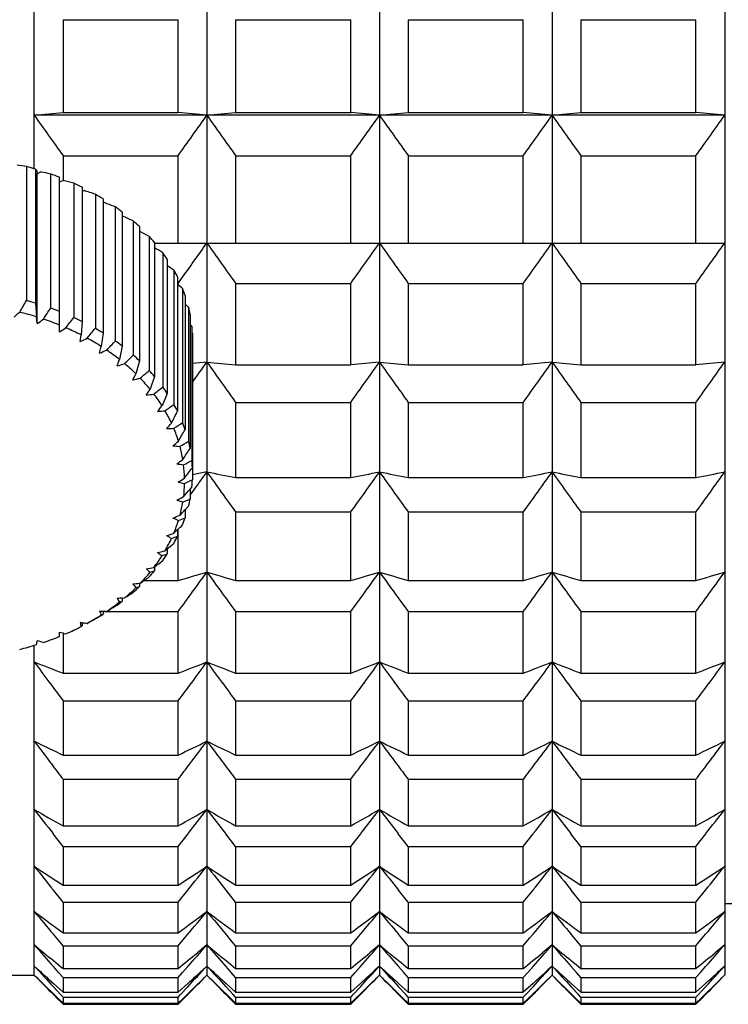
# Model space of a CAD drawing. Header units: millimetres. Extents: x -318 to -72, y -1102 to -995.
# Tile 15 of 24: x -156 to -146, y -1086 to -1073. Entities that reach past the tile are written whole.
import ezdxf

# ---------------------------------------------------------------- set-up
doc = ezdxf.new("R2010")
doc.units = ezdxf.units.MM
doc.header["$LTSCALE"] = 16.335
doc.layers.get('0').update_dxf_attribs({"linetype": 'CONTINUOUS'})

msp = doc.modelspace()

# ---------------------------------------------------------------- linework, layer by layer
at = {"linetype": 'Continuous'}
for p, q in [((-155.471, -1074.761), (-155.471, -1016.383)), ((-153.071, -1016.383), (-153.071, -1085.977)), ((-150.671, -1016.383), (-150.671, -1085.977)), ((-148.271, -1016.383), (-148.271, -1085.977)), ((-145.871, -1016.383), (-145.871, -1085.977)), ((-155.071, -1072.683), (-153.471, -1072.683)), ((-155.071, -1072.683), (-155.071, -1073.974)), ((-153.471, -1073.974), (-153.471, -1072.683)), ((-152.671, -1072.683), (-151.071, -1072.683)), ((-152.671, -1072.683), (-152.671, -1073.974)), ((-151.071, -1073.974), (-151.071, -1072.683)), ((-150.271, -1072.683), (-148.671, -1072.683)), ((-150.271, -1072.683), (-150.271, -1073.974)), ((-148.671, -1073.974), (-148.671, -1072.683)), ((-147.871, -1072.683), (-146.271, -1072.683)), ((-147.871, -1072.683), (-147.871, -1073.974)), ((-146.271, -1073.974), (-146.271, -1072.683)), ((-155.471, -1074.013), (-155.071, -1073.974)), ((-155.071, -1073.974), (-153.471, -1073.974)), ((-153.071, -1074.013), (-153.471, -1073.974)), ((-153.071, -1074.013), (-152.671, -1073.974)), ((-152.671, -1073.974), (-151.071, -1073.974)), ((-150.671, -1074.013), (-151.071, -1073.974)), ((-150.671, -1074.013), (-150.271, -1073.974)), ((-150.271, -1073.974), (-148.671, -1073.974)), ((-148.271, -1074.013), (-148.671, -1073.974)), ((-148.271, -1074.013), (-147.871, -1073.974)), ((-147.871, -1073.974), (-146.271, -1073.974)), ((-145.871, -1074.013), (-146.271, -1073.974)), ((-145.871, -1074.013), (-155.471, -1074.013)), ((-155.071, -1074.575), (-153.471, -1074.575)), ((-155.071, -1074.575), (-155.071, -1074.919)), ((-153.471, -1075.79), (-153.471, -1074.575)), ((-152.671, -1074.575), (-151.071, -1074.575)), ((-152.671, -1074.575), (-152.671, -1075.79)), ((-151.071, -1075.79), (-151.071, -1074.575)), ((-150.271, -1074.575), (-148.671, -1074.575)), ((-150.271, -1074.575), (-150.271, -1075.79)), ((-148.671, -1075.79), (-148.671, -1074.575)), ((-147.871, -1074.575), (-146.271, -1074.575)), ((-147.871, -1074.575), (-147.871, -1075.79)), ((-146.271, -1075.79), (-146.271, -1074.575)), ((-155.581, -1074.725), (-155.581, -1076.592)), ((-155.453, -1074.761), (-155.453, -1076.628)), ((-155.435, -1074.784), (-155.429, -1074.826)), ((-155.429, -1074.826), (-155.382, -1074.801)), ((-155.429, -1076.91), (-155.429, -1074.826)), ((-155.244, -1074.829), (-155.244, -1076.696)), ((-155.121, -1077.025), (-155.121, -1074.875)), ((-155.121, -1074.94), (-155.071, -1074.919)), ((-154.923, -1074.959), (-154.923, -1076.825)), ((-154.807, -1075.014), (-154.807, -1076.88)), ((-154.807, -1075.07), (-154.779, -1075.061)), ((-154.622, -1075.112), (-154.622, -1076.979)), ((-154.515, -1075.175), (-154.515, -1077.042)), ((-154.515, -1075.225), (-154.508, -1075.224)), ((-154.345, -1075.287), (-154.345, -1077.154)), ((-154.248, -1075.359), (-154.248, -1077.225)), ((-154.095, -1075.483), (-154.095, -1077.35)), ((-154.008, -1075.561), (-154.008, -1077.428)), ((-153.874, -1075.697), (-153.874, -1077.563)), ((-153.799, -1075.781), (-153.799, -1077.648)), ((-153.799, -1075.79), (-145.871, -1075.79)), ((-153.684, -1075.926), (-153.684, -1077.793)), ((-153.622, -1076.016), (-153.622, -1077.882)), ((-153.529, -1076.168), (-153.529, -1078.035)), ((-153.479, -1076.262), (-153.479, -1078.129)), ((-153.471, -1076.352), (-153.431, -1076.297)), ((-153.471, -1076.374), (-153.471, -1076.352)), ((-153.409, -1076.422), (-153.409, -1078.288)), ((-152.671, -1076.352), (-151.071, -1076.352)), ((-152.671, -1076.352), (-152.671, -1077.486)), ((-151.071, -1077.486), (-151.071, -1076.352)), ((-150.271, -1076.352), (-148.671, -1076.352)), ((-150.271, -1076.352), (-150.271, -1077.486)), ((-148.671, -1077.486), (-148.671, -1076.352)), ((-147.871, -1076.352), (-146.271, -1076.352)), ((-147.871, -1076.352), (-147.871, -1077.486)), ((-146.271, -1077.486), (-146.271, -1076.352)), ((-153.373, -1076.519), (-153.373, -1078.385)), ((-155.453, -1076.628), (-155.44, -1076.817)), ((-153.325, -1076.683), (-153.373, -1076.641)), ((-153.325, -1076.683), (-153.325, -1078.549)), ((-155.429, -1076.91), (-155.44, -1076.817)), ((-154.807, -1076.88), (-154.82, -1077.069)), ((-153.304, -1076.782), (-153.304, -1078.649)), ((-153.28, -1076.948), (-153.304, -1076.925)), ((-153.28, -1076.948), (-153.28, -1078.815)), ((-154.831, -1077.162), (-154.82, -1077.069)), ((-154.515, -1077.042), (-154.541, -1077.23)), ((-153.273, -1077.049), (-153.273, -1079.083)), ((-154.563, -1077.321), (-154.541, -1077.23)), ((-154.248, -1077.225), (-154.286, -1077.41)), ((-154.008, -1077.428), (-154.059, -1077.609)), ((-153.071, -1077.446), (-153.273, -1077.466)), ((-153.071, -1077.446), (-152.671, -1077.486)), ((-152.671, -1077.486), (-151.071, -1077.486)), ((-150.671, -1077.446), (-151.071, -1077.486)), ((-150.671, -1077.446), (-150.271, -1077.486)), ((-150.271, -1077.486), (-148.671, -1077.486)), ((-148.271, -1077.446), (-148.671, -1077.486)), ((-148.271, -1077.446), (-147.871, -1077.486)), ((-147.871, -1077.486), (-146.271, -1077.486)), ((-145.871, -1077.446), (-146.271, -1077.486)), ((-153.799, -1077.648), (-153.861, -1077.825)), ((-153.622, -1077.882), (-153.695, -1078.054)), ((-152.671, -1078.008), (-151.071, -1078.008)), ((-152.671, -1078.008), (-152.671, -1079.053)), ((-151.071, -1079.053), (-151.071, -1078.008)), ((-150.271, -1078.008), (-148.671, -1078.008)), ((-150.271, -1078.008), (-150.271, -1079.053)), ((-148.671, -1079.053), (-148.671, -1078.008)), ((-147.871, -1078.008), (-146.271, -1078.008)), ((-147.871, -1078.008), (-147.871, -1079.053)), ((-146.271, -1079.053), (-146.271, -1078.008)), ((-153.071, -1078.975), (-153.273, -1079.015)), ((-152.671, -1079.053), (-151.071, -1079.053)), ((-150.271, -1079.053), (-148.671, -1079.053)), ((-147.871, -1079.053), (-146.271, -1079.053)), ((-153.28, -1079.183), (-153.304, -1079.212)), ((-153.304, -1079.212), (-153.304, -1079.35)), ((-153.304, -1079.3), (-153.24, -1079.212)), ((-153.325, -1079.449), (-153.373, -1079.5)), ((-153.373, -1079.5), (-153.373, -1079.613)), ((-152.671, -1079.532), (-151.071, -1079.532)), ((-152.671, -1079.532), (-152.671, -1080.485)), ((-151.071, -1080.485), (-151.071, -1079.532)), ((-150.271, -1079.532), (-148.671, -1079.532)), ((-150.271, -1079.532), (-150.271, -1080.485)), ((-148.671, -1080.485), (-148.671, -1079.532)), ((-147.871, -1079.532), (-146.271, -1079.532)), ((-147.871, -1079.532), (-147.871, -1080.485)), ((-146.271, -1080.485), (-146.271, -1079.532)), ((-153.479, -1079.778), (-153.53, -1079.828)), ((-153.479, -1079.778), (-153.479, -1079.869)), ((-153.471, -1080.485), (-153.471, -1079.77)), ((-153.622, -1080.045), (-153.653, -1080.071)), ((-153.622, -1080.045), (-153.622, -1080.116)), ((-153.799, -1080.296), (-153.809, -1080.304)), ((-153.799, -1080.296), (-153.799, -1080.351)), ((-154.008, -1080.524), (-154.008, -1080.571)), ((-154.008, -1080.525), (-153.997, -1080.524)), ((-153.943, -1080.485), (-153.471, -1080.485)), ((-152.671, -1080.485), (-151.071, -1080.485)), ((-150.271, -1080.485), (-148.671, -1080.485)), ((-147.871, -1080.485), (-146.271, -1080.485)), ((-154.248, -1080.729), (-154.217, -1080.728)), ((-154.248, -1080.729), (-154.248, -1080.773)), ((-154.515, -1080.912), (-154.515, -1080.956)), ((-154.515, -1080.919), (-153.471, -1080.919)), ((-153.471, -1081.774), (-153.471, -1080.919)), ((-152.671, -1080.919), (-151.071, -1080.919)), ((-152.671, -1080.919), (-152.671, -1081.774)), ((-151.071, -1081.774), (-151.071, -1080.919)), ((-150.271, -1080.919), (-148.671, -1080.919)), ((-150.271, -1080.919), (-150.271, -1081.774)), ((-148.671, -1081.774), (-148.671, -1080.919)), ((-147.871, -1080.919), (-146.271, -1080.919)), ((-147.871, -1080.919), (-147.871, -1081.774)), ((-146.271, -1081.774), (-146.271, -1080.919)), ((-154.831, -1081.067), (-154.807, -1081.071)), ((-154.807, -1081.071), (-154.807, -1081.118)), ((-155.121, -1081.264), (-155.121, -1081.205)), ((-155.071, -1081.217), (-155.071, -1081.774)), ((-155.471, -1085.977), (-155.471, -1081.388)), ((-155.071, -1081.774), (-153.471, -1081.774)), ((-152.671, -1081.774), (-151.071, -1081.774)), ((-150.271, -1081.774), (-148.671, -1081.774)), ((-147.871, -1081.774), (-146.271, -1081.774)), ((-155.071, -1082.16), (-153.471, -1082.16)), ((-155.071, -1082.16), (-155.071, -1082.914)), ((-153.471, -1082.914), (-153.471, -1082.16)), ((-152.671, -1082.16), (-151.071, -1082.16)), ((-152.671, -1082.16), (-152.671, -1082.914)), ((-151.071, -1082.914), (-151.071, -1082.16)), ((-150.271, -1082.16), (-148.671, -1082.16)), ((-150.271, -1082.16), (-150.271, -1082.914)), ((-148.671, -1082.914), (-148.671, -1082.16)), ((-147.871, -1082.16), (-146.271, -1082.16)), ((-147.871, -1082.16), (-147.871, -1082.914)), ((-146.271, -1082.914), (-146.271, -1082.16)), ((-155.071, -1082.914), (-153.471, -1082.914)), ((-152.671, -1082.914), (-151.071, -1082.914)), ((-150.271, -1082.914), (-148.671, -1082.914)), ((-147.871, -1082.914), (-146.271, -1082.914)), ((-155.071, -1083.251), (-153.471, -1083.251)), ((-155.071, -1083.251), (-155.071, -1083.9)), ((-153.471, -1083.9), (-153.471, -1083.251)), ((-152.671, -1083.251), (-151.071, -1083.251)), ((-152.671, -1083.251), (-152.671, -1083.9)), ((-151.071, -1083.9), (-151.071, -1083.251)), ((-150.271, -1083.251), (-148.671, -1083.251)), ((-150.271, -1083.251), (-150.271, -1083.9)), ((-148.671, -1083.9), (-148.671, -1083.251)), ((-147.871, -1083.251), (-146.271, -1083.251)), ((-147.871, -1083.251), (-147.871, -1083.9)), ((-146.271, -1083.9), (-146.271, -1083.251)), ((-155.071, -1084.185), (-155.209, -1084.008)), ((-155.071, -1083.9), (-153.471, -1083.9)), ((-153.471, -1084.185), (-153.332, -1084.008)), ((-152.671, -1084.185), (-152.809, -1084.008)), ((-152.671, -1083.9), (-151.071, -1083.9)), ((-151.071, -1084.185), (-150.932, -1084.008)), ((-150.271, -1084.185), (-150.409, -1084.008)), ((-150.271, -1083.9), (-148.671, -1083.9)), ((-148.671, -1084.185), (-148.532, -1084.008)), ((-147.871, -1084.185), (-148.009, -1084.008)), ((-147.871, -1083.9), (-146.271, -1083.9)), ((-146.271, -1084.185), (-146.132, -1084.008)), ((-155.071, -1084.185), (-153.471, -1084.185)), ((-155.071, -1084.185), (-155.071, -1084.726)), ((-153.471, -1084.726), (-153.471, -1084.185)), ((-152.671, -1084.185), (-151.071, -1084.185)), ((-152.671, -1084.185), (-152.671, -1084.726)), ((-151.071, -1084.726), (-151.071, -1084.185)), ((-150.271, -1084.185), (-148.671, -1084.185)), ((-150.271, -1084.185), (-150.271, -1084.726)), ((-148.671, -1084.726), (-148.671, -1084.185)), ((-147.871, -1084.185), (-146.271, -1084.185)), ((-147.871, -1084.185), (-147.871, -1084.726)), ((-146.271, -1084.726), (-146.271, -1084.185)), ((-155.071, -1084.959), (-155.205, -1084.792)), ((-155.071, -1084.726), (-153.471, -1084.726)), ((-153.471, -1084.959), (-153.336, -1084.792)), ((-152.671, -1084.959), (-152.805, -1084.792)), ((-152.671, -1084.726), (-151.071, -1084.726)), ((-151.071, -1084.959), (-150.936, -1084.792)), ((-150.271, -1084.959), (-150.405, -1084.792)), ((-150.271, -1084.726), (-148.671, -1084.726)), ((-148.671, -1084.959), (-148.536, -1084.792)), ((-147.871, -1084.959), (-148.005, -1084.792)), ((-147.871, -1084.726), (-146.271, -1084.726)), ((-146.271, -1084.959), (-146.136, -1084.792)), ((-155.071, -1084.959), (-153.471, -1084.959)), ((-155.071, -1084.959), (-155.071, -1085.389)), ((-153.471, -1085.389), (-153.471, -1084.959)), ((-152.671, -1084.959), (-151.071, -1084.959)), ((-152.671, -1084.959), (-152.671, -1085.389)), ((-151.071, -1085.389), (-151.071, -1084.959)), ((-150.271, -1084.959), (-148.671, -1084.959)), ((-150.271, -1084.959), (-150.271, -1085.389)), ((-148.671, -1085.389), (-148.671, -1084.959)), ((-147.871, -1084.959), (-146.271, -1084.959)), ((-147.871, -1084.959), (-147.871, -1085.389)), ((-146.271, -1085.389), (-146.271, -1084.959)), ((-145.771, -1084.983), (-145.871, -1084.983)), ((-155.159, -1085.463), (-155.205, -1085.408)), ((-155.071, -1085.568), (-155.159, -1085.463)), ((-155.071, -1085.389), (-153.471, -1085.389)), ((-153.471, -1085.568), (-153.383, -1085.463)), ((-153.383, -1085.463), (-153.336, -1085.408)), ((-152.759, -1085.463), (-152.805, -1085.408)), ((-152.671, -1085.568), (-152.759, -1085.463)), ((-152.671, -1085.389), (-151.071, -1085.389)), ((-151.071, -1085.568), (-150.983, -1085.463)), ((-150.983, -1085.463), (-150.936, -1085.408)), ((-150.359, -1085.463), (-150.405, -1085.408)), ((-150.271, -1085.568), (-150.359, -1085.463)), ((-150.271, -1085.389), (-148.671, -1085.389)), ((-148.671, -1085.568), (-148.583, -1085.463)), ((-148.583, -1085.463), (-148.536, -1085.408)), ((-147.959, -1085.463), (-148.005, -1085.408)), ((-147.871, -1085.568), (-147.959, -1085.463)), ((-147.871, -1085.389), (-146.271, -1085.389)), ((-146.271, -1085.568), (-146.183, -1085.463)), ((-146.183, -1085.463), (-146.136, -1085.408)), ((-155.471, -1085.554), (-155.339, -1085.664)), ((-155.071, -1085.568), (-153.471, -1085.568)), ((-155.071, -1085.568), (-155.071, -1085.885)), ((-153.471, -1085.885), (-153.471, -1085.568)), ((-153.071, -1085.554), (-153.203, -1085.664)), ((-153.071, -1085.554), (-152.939, -1085.664)), ((-152.671, -1085.568), (-151.071, -1085.568)), ((-152.671, -1085.568), (-152.671, -1085.885)), ((-151.071, -1085.885), (-151.071, -1085.568)), ((-150.671, -1085.554), (-150.803, -1085.664)), ((-150.671, -1085.554), (-150.539, -1085.664)), ((-150.271, -1085.568), (-148.671, -1085.568)), ((-150.271, -1085.568), (-150.271, -1085.885)), ((-148.671, -1085.885), (-148.671, -1085.568)), ((-148.271, -1085.554), (-148.403, -1085.664)), ((-148.271, -1085.554), (-148.139, -1085.664)), ((-147.871, -1085.568), (-146.271, -1085.568)), ((-147.871, -1085.568), (-147.871, -1085.885)), ((-146.271, -1085.885), (-146.271, -1085.568)), ((-145.871, -1085.554), (-146.003, -1085.664)), ((-155.471, -1085.85), (-155.408, -1085.908)), ((-155.133, -1085.939), (-155.205, -1085.857)), ((-155.071, -1085.885), (-153.471, -1085.885)), ((-153.409, -1085.939), (-153.336, -1085.857)), ((-153.071, -1085.85), (-153.134, -1085.908)), ((-153.071, -1085.85), (-153.008, -1085.908)), ((-152.733, -1085.939), (-152.805, -1085.857)), ((-152.671, -1085.885), (-151.071, -1085.885)), ((-151.009, -1085.939), (-150.936, -1085.857)), ((-150.671, -1085.85), (-150.734, -1085.908)), ((-150.671, -1085.85), (-150.608, -1085.908)), ((-150.333, -1085.939), (-150.405, -1085.857)), ((-150.271, -1085.885), (-148.671, -1085.885)), ((-148.609, -1085.939), (-148.536, -1085.857)), ((-148.271, -1085.85), (-148.334, -1085.908)), ((-148.271, -1085.85), (-148.208, -1085.908)), ((-147.933, -1085.939), (-148.005, -1085.857)), ((-147.871, -1085.885), (-146.271, -1085.885)), ((-146.209, -1085.939), (-146.136, -1085.857)), ((-145.871, -1085.85), (-145.934, -1085.908)), ((-155.234, -1086.065), (-155.205, -1086.091)), ((-155.071, -1086.009), (-155.133, -1085.939)), ((-155.071, -1086.009), (-153.471, -1086.009)), ((-155.071, -1086.009), (-155.071, -1086.212)), ((-153.471, -1086.009), (-153.409, -1085.939)), ((-153.471, -1086.212), (-153.471, -1086.009)), ((-153.308, -1086.065), (-153.336, -1086.091)), ((-152.834, -1086.065), (-152.805, -1086.091)), ((-152.671, -1086.009), (-152.733, -1085.939)), ((-152.671, -1086.009), (-151.071, -1086.009)), ((-152.671, -1086.009), (-152.671, -1086.212)), ((-151.071, -1086.009), (-151.009, -1085.939)), ((-151.071, -1086.212), (-151.071, -1086.009)), ((-150.908, -1086.065), (-150.936, -1086.091)), ((-150.434, -1086.065), (-150.405, -1086.091)), ((-150.271, -1086.009), (-150.333, -1085.939)), ((-150.271, -1086.009), (-148.671, -1086.009)), ((-150.271, -1086.009), (-150.271, -1086.212)), ((-148.671, -1086.009), (-148.609, -1085.939)), ((-148.671, -1086.212), (-148.671, -1086.009)), ((-148.508, -1086.065), (-148.536, -1086.091)), ((-148.034, -1086.065), (-148.005, -1086.091)), ((-147.871, -1086.009), (-147.933, -1085.939)), ((-147.871, -1086.009), (-146.271, -1086.009)), ((-147.871, -1086.009), (-147.871, -1086.212)), ((-146.271, -1086.009), (-146.209, -1085.939)), ((-146.271, -1086.212), (-146.271, -1086.009)), ((-146.108, -1086.065), (-146.136, -1086.091)), ((-155.205, -1086.091), (-155.071, -1086.212)), ((-155.106, -1086.244), (-155.205, -1086.137)), ((-153.336, -1086.091), (-153.471, -1086.212)), ((-153.436, -1086.244), (-153.336, -1086.137)), ((-152.805, -1086.091), (-152.671, -1086.212)), ((-152.706, -1086.244), (-152.805, -1086.137)), ((-150.936, -1086.091), (-151.071, -1086.212)), ((-151.036, -1086.244), (-150.936, -1086.137)), ((-150.405, -1086.091), (-150.271, -1086.212)), ((-150.306, -1086.244), (-150.405, -1086.137)), ((-148.536, -1086.091), (-148.671, -1086.212)), ((-148.636, -1086.244), (-148.536, -1086.137)), ((-148.005, -1086.091), (-147.871, -1086.212)), ((-147.906, -1086.244), (-148.005, -1086.137)), ((-146.136, -1086.091), (-146.271, -1086.212)), ((-146.236, -1086.244), (-146.136, -1086.137)), ((-155.205, -1086.237), (-155.149, -1086.292)), ((-155.156, -1086.296), (-155.205, -1086.246)), ((-155.071, -1086.382), (-155.156, -1086.296)), ((-155.149, -1086.292), (-155.071, -1086.368)), ((-155.071, -1086.281), (-155.106, -1086.244)), ((-155.071, -1086.212), (-153.471, -1086.212)), ((-155.071, -1086.281), (-153.471, -1086.281)), ((-155.071, -1086.281), (-155.071, -1086.368)), ((-153.471, -1086.281), (-153.436, -1086.244)), ((-153.471, -1086.368), (-153.471, -1086.281)), ((-153.393, -1086.292), (-153.471, -1086.368)), ((-153.471, -1086.382), (-153.386, -1086.296)), ((-153.336, -1086.237), (-153.393, -1086.292)), ((-153.386, -1086.296), (-153.336, -1086.246)), ((-152.805, -1086.237), (-152.749, -1086.292)), ((-152.756, -1086.296), (-152.805, -1086.246)), ((-152.671, -1086.382), (-152.756, -1086.296)), ((-152.749, -1086.292), (-152.671, -1086.368)), ((-152.671, -1086.281), (-152.706, -1086.244)), ((-152.671, -1086.212), (-151.071, -1086.212)), ((-152.671, -1086.281), (-151.071, -1086.281)), ((-152.671, -1086.281), (-152.671, -1086.368)), ((-151.071, -1086.281), (-151.036, -1086.244)), ((-151.071, -1086.368), (-151.071, -1086.281)), ((-150.993, -1086.292), (-151.071, -1086.368)), ((-151.071, -1086.382), (-150.986, -1086.296)), ((-150.936, -1086.237), (-150.993, -1086.292)), ((-150.986, -1086.296), (-150.936, -1086.246)), ((-150.405, -1086.237), (-150.349, -1086.292)), ((-150.356, -1086.296), (-150.405, -1086.246)), ((-150.271, -1086.382), (-150.356, -1086.296)), ((-150.349, -1086.292), (-150.271, -1086.368)), ((-150.271, -1086.281), (-150.306, -1086.244)), ((-150.271, -1086.212), (-148.671, -1086.212)), ((-150.271, -1086.281), (-148.671, -1086.281)), ((-150.271, -1086.281), (-150.271, -1086.368)), ((-148.671, -1086.281), (-148.636, -1086.244)), ((-148.671, -1086.368), (-148.671, -1086.281)), ((-148.593, -1086.292), (-148.671, -1086.368)), ((-148.671, -1086.382), (-148.586, -1086.296)), ((-148.536, -1086.237), (-148.593, -1086.292)), ((-148.586, -1086.296), (-148.536, -1086.246)), ((-148.005, -1086.237), (-147.949, -1086.292)), ((-147.956, -1086.296), (-148.005, -1086.246)), ((-147.871, -1086.382), (-147.956, -1086.296)), ((-147.949, -1086.292), (-147.871, -1086.368)), ((-147.871, -1086.281), (-147.906, -1086.244)), ((-147.871, -1086.212), (-146.271, -1086.212)), ((-147.871, -1086.281), (-146.271, -1086.281)), ((-147.871, -1086.281), (-147.871, -1086.368)), ((-146.271, -1086.281), (-146.236, -1086.244)), ((-146.271, -1086.368), (-146.271, -1086.281)), ((-146.193, -1086.292), (-146.271, -1086.368)), ((-146.271, -1086.382), (-146.186, -1086.296)), ((-146.136, -1086.237), (-146.193, -1086.292)), ((-146.186, -1086.296), (-146.136, -1086.246)), ((-155.071, -1086.368), (-153.471, -1086.368)), ((-155.071, -1086.382), (-153.471, -1086.382)), ((-152.671, -1086.368), (-151.071, -1086.368)), ((-152.671, -1086.382), (-151.071, -1086.382)), ((-150.271, -1086.368), (-148.671, -1086.368)), ((-150.271, -1086.382), (-148.671, -1086.382)), ((-147.871, -1086.368), (-146.271, -1086.368)), ((-147.871, -1086.382), (-146.271, -1086.382))]:
    msp.add_line(p, q, dxfattribs=at)
at = {"color": 3, "linetype": 'Continuous'}
msp.add_line((-155.471, -1085.983), (-162.571, -1085.983), dxfattribs=at)
at = {"linetype": 'Continuous'}
for centre, radius, start, end in [((-49.017, -998.552), 130.487, 215.33144, 215.63402), ((-259.525, -998.552), 130.487, 324.36598, 324.66856), ((-46.617, -998.552), 130.487, 215.33144, 215.63402), ((-257.125, -998.552), 130.487, 324.36598, 324.66856), ((-44.217, -998.552), 130.487, 215.33144, 215.63402), ((-254.725, -998.552), 130.487, 324.36598, 324.66856), ((-41.817, -998.552), 130.487, 215.33144, 215.63402), ((-252.325, -998.552), 130.487, 324.36598, 324.66856), ((-157.441, -1087.05), 12.464, 81.4196, 82.0106), ((-156.694, -1078.937), 4.356, 73.4403, 75.1965), ((-156.188, -1075.372), 0.955, 37.9973, 39.7078), ((-158.408, -1089.746), 15.248, 78.023, 78.5545), ((-156.616, -1078.699), 4.106, 68.6489, 70.476), ((-159.705, -1092.521), 18.202, 74.7673, 75.2504), ((-156.504, -1078.437), 3.821, 63.6362, 65.5533), ((-161.345, -1095.313), 21.291, 71.5922, 72.0352), ((-156.36, -1078.169), 3.516, 58.3511, 60.3776), ((-163.338, -1098.064), 24.488, 68.4546, 68.8636), ((-156.19, -1077.912), 3.208, 52.7427, 54.8973), ((-165.622, -1100.569), 27.608, 65.3203, 65.6694), ((-156.001, -1077.681), 2.909, 46.7635, 49.0632), ((-168.456, -1103.316), 31.232, 62.1678, 62.4463), ((-155.805, -1077.487), 2.633, 40.3747, 42.8324), ((-259.632, -1000.438), 130.511, 324.46164, 324.73468), ((-46.272, -1000.269), 130.803, 215.26554, 215.56788), ((-257.47, -1000.269), 130.803, 324.43212, 324.73446), ((-43.872, -1000.269), 130.803, 215.26554, 215.56788), ((-255.07, -1000.269), 130.803, 324.43212, 324.73446), ((-41.472, -1000.269), 130.803, 215.26554, 215.56788), ((-252.67, -1000.269), 130.803, 324.43212, 324.73446), ((-171.725, -1105.919), 35.001, 58.9732, 59.1914), ((-155.614, -1077.337), 2.39, 33.5538, 36.1751), ((-175.465, -1108.349), 38.946, 55.7191, 55.8846), ((-155.441, -1077.232), 2.189, 26.3037, 29.0833), ((-179.729, -1110.588), 43.129, 52.3906, 52.5091), ((-155.3, -1077.17), 2.034, 18.6624, 21.5807), ((-218.523, -1040.158), 72.726, 329.79035, 329.93556), ((-156.698, -1080.817), 4.37, 73.4432, 75.1937), ((-170.109, -1060.43), 21.789, 311.2201, 311.4916), ((-156.702, -1080.864), 4.239, 72.6751, 75.9618), ((-209.213, -1041.034), 64.688, 326.38254, 326.54405), ((-156.622, -1080.581), 4.122, 68.6526, 70.4723), ((-155.2, -1077.141), 1.93, 10.7086, 13.7303), ((-167.751, -1060.058), 20.877, 306.1738, 306.4611), ((-156.629, -1080.637), 4.001, 67.8547, 71.2701), ((-201.426, -1042.111), 58.032, 323.08148, 323.25911), ((-156.512, -1080.32), 3.839, 63.6409, 65.5487), ((-165.617, -1059.788), 20.181, 301.338, 301.6386), ((-156.524, -1080.384), 3.727, 62.805, 66.3846), ((-194.755, -1043.402), 52.326, 319.8891, 320.0829), ((-156.37, -1080.052), 3.536, 58.3567, 60.372), ((-155.15, -1077.133), 1.879, 2.5618, 5.6357), ((-163.634, -1059.648), 19.602, 296.6832, 296.9952), ((-156.387, -1080.124), 3.433, 57.4742, 61.2545), ((-188.937, -1044.914), 47.286, 316.806, 317.0161), ((-156.201, -1079.794), 3.227, 52.7491, 54.8909), ((-161.762, -1059.66), 19.072, 292.1764, 292.4984), ((-156.224, -1079.874), 3.134, 51.8117, 55.8283), ((-193.124, -1063.511), 41.249, 340.1765, 340.3089), ((-183.802, -1046.649), 42.721, 313.8315, 314.0583), ((-156.013, -1079.561), 2.927, 46.7706, 49.0561), ((-159.981, -1059.844), 18.542, 287.7824, 288.1137), ((-156.042, -1079.647), 2.844, 45.7706, 50.0561), ((-179.236, -1048.6), 38.498, 310.9641, 311.2086), ((-155.817, -1079.364), 2.65, 40.3823, 42.8248), ((-258.34, -1002.827), 129.033, 324.51473, 324.66941), ((-46.617, -1001.985), 130.487, 215.33144, 215.63402), ((-257.125, -1001.985), 130.487, 324.36598, 324.66856), ((-44.217, -1001.985), 130.487, 215.33144, 215.63402), ((-254.725, -1001.985), 130.487, 324.36598, 324.66856), ((-41.817, -1001.985), 130.487, 215.33144, 215.63402), ((-252.325, -1001.985), 130.487, 324.36598, 324.66856), ((-183.436, -1063.317), 32.67, 333.8874, 334.0569), ((-158.288, -1060.209), 17.981, 283.4642, 283.8042), ((-155.852, -1079.456), 2.574, 39.3136, 43.8935), ((-177.514, -1063.066), 27.88, 327.8342, 328.036), ((-175.164, -1050.755), 34.531, 308.2022, 308.4656), ((-155.625, -1079.211), 2.404, 33.5615, 36.1675), ((-156.685, -1060.761), 17.37, 279.183, 279.5315), ((-155.666, -1079.307), 2.336, 32.421, 37.308), ((-173.433, -1062.781), 24.957, 322.0374, 322.2667), ((-171.536, -1053.092), 30.764, 305.5439, 305.8279), ((-155.451, -1079.104), 2.2, 26.3109, 29.0762), ((-155.182, -1061.495), 16.699, 274.8972, 275.2543), ((-155.497, -1079.202), 2.136, 25.0999, 30.2872), ((-227.556, -1041.082), 82.824, 333.30119, 333.42977), ((-170.366, -1062.491), 23.068, 316.502, 316.7543), ((-153.789, -1062.401), 15.969, 270.5624, 270.9283), ((-168.32, -1055.584), 27.163, 302.9881, 303.2949), ((-155.357, -1079.138), 1.982, 17.3942, 22.8488), ((-216.315, -1041.952), 72.726, 329.79035, 329.93556), ((-155.308, -1079.039), 2.042, 18.6683, 21.5748), ((-167.901, -1062.224), 21.789, 311.2201, 311.4916), ((-152.518, -1063.461), 15.186, 266.1296, 266.5044), ((-165.492, -1058.194), 23.713, 300.5343, 300.8671), ((-155.257, -1079.107), 1.877, 9.3897, 15.0493), ((-207.274, -1042.986), 64.688, 326.38254, 326.54405), ((-155.205, -1079.008), 1.935, 10.7125, 13.7264), ((-165.811, -1062.01), 20.877, 306.1738, 306.4611), ((-151.376, -1064.65), 14.368, 261.5441, 261.9278), ((-163.036, -1060.882), 20.415, 298.1842, 298.5471), ((-155.203, -1079.098), 1.822, 1.211, 6.9864), ((-199.776, -1044.201), 58.032, 323.08148, 323.25911), ((-155.15, -1079), 1.879, 2.5618, 5.6357), ((-163.967, -1061.878), 20.181, 301.338, 301.6386), ((-257.13, -1004.671), 127.865, 324.34035, 324.47083), ((-115.702, -889.099), 193.518, 258.86601, 258.98669), ((-47.644, -1003.691), 129.548, 215.53011, 215.83341), ((-256.098, -1003.691), 129.548, 324.16659, 324.46989), ((-188.04, -889.099), 193.518, 281.01331, 281.13399), ((-113.302, -889.099), 193.518, 258.86601, 258.98669), ((-45.244, -1003.691), 129.548, 215.53011, 215.83341), ((-253.698, -1003.691), 129.548, 324.16659, 324.46989), ((-185.64, -889.099), 193.518, 281.01331, 281.13399), ((-110.902, -889.099), 193.518, 258.86601, 258.98669), ((-42.844, -1003.691), 129.548, 215.53011, 215.83341), ((-251.298, -1003.691), 129.548, 324.16659, 324.46989), ((-183.24, -889.099), 193.518, 281.01331, 281.13399), ((-150.367, -1065.938), 13.538, 256.7438, 257.136), ((-155.199, -1079.098), 1.819, 353.0087, 358.7938), ((-192.972, -1045.978), 51.75, 319.8885, 320.0432), ((-160.939, -1063.599), 17.278, 295.9421, 296.3405), ((-155.15, -1078.999), 1.879, 354.3643, 357.4382), ((-162.292, -1061.852), 19.602, 296.6832, 296.9952), ((-159.187, -1066.294), 14.32, 293.8169, 294.2583), ((-155.2, -1078.991), 1.93, 346.2697, 349.2914), ((-149.484, -1067.287), 12.726, 251.6574, 252.057), ((-155.248, -1079.09), 1.868, 344.9369, 350.6241), ((-160.742, -1061.956), 19.072, 292.1764, 292.4984), ((-148.718, -1068.675), 11.958, 246.2028, 246.6079), ((-157.765, -1068.914), 11.565, 291.825, 292.3197), ((-187.194, -1047.887), 46.295, 316.8048, 316.9331), ((-155.3, -1078.962), 2.034, 338.4193, 341.3376), ((-155.343, -1079.063), 1.967, 337.1304, 342.6266), ((-183.797, -1048.305), 43.701, 313.9282, 314.057), ((-155.479, -1079.003), 2.116, 329.6876, 334.9253), ((-159.295, -1062.205), 18.542, 287.7824, 288.1137), ((-148.023, -1070.031), 11.317, 240.2878, 240.6936), ((-156.654, -1071.404), 9.041, 289.9953, 290.5583), ((-155.441, -1078.899), 2.189, 330.9167, 333.6963), ((-179.234, -1050.608), 39.02, 311.0263, 311.2077), ((-155.645, -1078.904), 2.31, 322.6649, 327.6061), ((-157.943, -1062.61), 17.981, 283.4642, 283.8042), ((-147.342, -1071.329), 10.864, 233.8102, 234.2096), ((-155.832, -1073.71), 6.776, 288.3804, 289.0338), ((-155.614, -1078.795), 2.39, 323.8249, 326.4462), ((-156.685, -1063.174), 17.37, 279.183, 279.5315), ((-175.259, -1053.049), 34.684, 308.2243, 308.4652), ((-155.83, -1078.76), 2.544, 316.0796, 320.7133), ((-171.881, -1055.493), 30.764, 305.5439, 305.8279), ((-146.559, -1072.527), 10.716, 226.6664, 227.0484), ((-155.805, -1078.645), 2.633, 317.1676, 319.6253), ((-155.271, -1075.781), 4.801, 287.0784, 287.8575), ((-192.129, -947.523), 138.468, 286.21162, 286.38406), ((-255.598, -1006.25), 126.512, 323.98704, 324.13641), ((-114.013, -947.523), 138.468, 253.61594, 253.78838), ((-50.544, -1006.25), 126.512, 215.86359, 216.01296), ((-189.729, -947.523), 138.468, 286.21162, 286.38406), ((-253.198, -1006.25), 126.512, 323.98704, 324.13641), ((-111.613, -947.523), 138.468, 253.61594, 253.78838), ((-48.144, -1006.25), 126.512, 215.86359, 216.01296), ((-187.329, -947.523), 138.468, 286.21162, 286.38406), ((-250.798, -1006.25), 126.512, 323.98704, 324.13641), ((-109.213, -947.523), 138.468, 253.61594, 253.78838), ((-45.744, -1006.25), 126.512, 215.86359, 216.01296), ((-184.929, -947.523), 138.468, 286.21162, 286.38406), ((-248.398, -1006.25), 126.512, 323.98704, 324.13641), ((-156.02, -1078.573), 2.811, 309.9187, 314.2546), ((-155.527, -1063.891), 16.703, 274.8972, 275.2177), ((-145.453, -1073.589), 11.091, 218.7664, 219.1149), ((-156.001, -1078.451), 2.909, 310.9368, 313.2365), ((-154.94, -1077.571), 3.141, 286.2901, 287.2549), ((-169.006, -1057.945), 27.163, 302.9881, 303.2949), ((-257.973, -1004.524), 129.448, 323.8319, 323.98702), ((-48.169, -1004.524), 129.448, 216.01298, 216.1681), ((-255.573, -1004.524), 129.448, 323.8319, 323.98702), ((-45.769, -1004.524), 129.448, 216.01298, 216.1681), ((-253.173, -1004.524), 129.448, 323.8319, 323.98702), ((-43.369, -1004.524), 129.448, 216.01298, 216.1681), ((-250.773, -1004.524), 129.448, 323.8319, 323.98702), ((-156.203, -1078.35), 3.099, 304.1491, 308.2109), ((-166.511, -1060.49), 23.713, 300.5343, 300.8671), ((-156.19, -1078.22), 3.208, 305.1027, 307.2573), ((-154.475, -1064.747), 15.983, 270.5625, 270.8159), ((-143.521, -1074.481), 12.476, 210.0608, 210.3549), ((-154.804, -1079.037), 1.823, 286.4822, 287.7476), ((-156.369, -1078.101), 3.398, 298.7259, 302.5454), ((-156.36, -1077.963), 3.516, 299.6224, 301.6489), ((-153.536, -1065.727), 15.216, 266.1297, 266.3092), ((-139.293, -1075.175), 16.311, 200.5796, 200.7951), ((-154.823, -1080.146), 0.867, 289.009, 290.829), ((-153.539, -1065.784), 15.159, 266.3092, 266.5046), ((-156.509, -1077.842), 3.693, 293.599, 297.2114), ((-125.519, -1075.651), 29.809, 190.4686, 190.5832), ((-154.965, -1080.873), 0.291, 299.7265, 302.7223), ((-152.721, -1066.872), 14.352, 261.6403, 261.928), ((-164.378, -1063.087), 20.415, 298.1842, 298.5471), ((-156.618, -1077.587), 3.97, 288.7167, 292.1585), ((-152.017, -1068.028), 13.538, 256.7438, 257.136), ((-156.695, -1077.356), 4.213, 284.0281, 287.335), ((-184.741, -1075.904), 29.809, 349.4168, 349.5314), ((-151.424, -1069.24), 12.726, 251.6574, 252.057), ((-114.094, -975.466), 113.932, 248.7048, 248.92054), ((-55.117, -1007.798), 124.582, 216.33865, 216.50538), ((-194.448, -975.466), 113.932, 291.07946, 291.2952), ((-253.425, -1007.798), 124.582, 323.49462, 323.66135), ((-111.694, -975.466), 113.932, 248.7048, 248.92054), ((-52.717, -1007.798), 124.582, 216.33865, 216.50538), ((-192.048, -975.466), 113.932, 291.07946, 291.2952), ((-251.025, -1007.798), 124.582, 323.49462, 323.66135), ((-109.294, -975.466), 113.932, 248.7048, 248.92054), ((-50.317, -1007.798), 124.582, 216.33865, 216.50538), ((-189.648, -975.466), 113.932, 291.07946, 291.2952), ((-248.625, -1007.798), 124.582, 323.49462, 323.66135), ((-106.894, -975.466), 113.932, 248.7048, 248.92054), ((-47.917, -1007.798), 124.582, 216.33865, 216.50538), ((-187.248, -975.466), 113.932, 291.07946, 291.2952), ((-246.225, -1007.798), 124.582, 323.49462, 323.66135), ((-52.779, -1006.068), 127.49, 216.50528, 216.64462), ((-255.763, -1006.068), 127.49, 323.35538, 323.49472), ((-50.379, -1006.068), 127.49, 216.50528, 216.64462), ((-253.363, -1006.068), 127.49, 323.35538, 323.49472), ((-47.979, -1006.068), 127.49, 216.50528, 216.64462), ((-250.963, -1006.068), 127.49, 323.35538, 323.49472), ((-45.579, -1006.068), 127.49, 216.50528, 216.64462), ((-248.563, -1006.068), 127.49, 323.35538, 323.49472), ((-111.191, -991.17), 101.698, 244.18871, 244.43878), ((-57.869, -1009.277), 122.148, 216.96143, 217.14661), ((-197.351, -991.17), 101.698, 295.56122, 295.81129), ((-250.672, -1009.277), 122.148, 322.85339, 323.03857), ((-108.791, -991.17), 101.698, 244.18871, 244.43878), ((-55.469, -1009.277), 122.148, 216.96143, 217.14661), ((-194.951, -991.17), 101.698, 295.56122, 295.81129), ((-248.272, -1009.277), 122.148, 322.85339, 323.03857), ((-106.391, -991.17), 101.698, 244.18871, 244.43878), ((-53.069, -1009.277), 122.148, 216.96143, 217.14661), ((-192.551, -991.17), 101.698, 295.56122, 295.81129), ((-245.872, -1009.277), 122.148, 322.85339, 323.03857), ((-103.991, -991.17), 101.698, 244.18871, 244.43878), ((-50.669, -1009.277), 122.148, 216.96143, 217.14661), ((-190.151, -991.17), 101.698, 295.56122, 295.81129), ((-243.472, -1009.277), 122.148, 322.85339, 323.03857), ((-55.578, -1007.542), 125.023, 217.14637, 217.26923), ((-252.964, -1007.542), 125.023, 322.73077, 322.85363), ((-53.178, -1007.542), 125.023, 217.14637, 217.26923), ((-250.564, -1007.542), 125.023, 322.73077, 322.85363), ((-50.778, -1007.542), 125.023, 217.14637, 217.26923), ((-248.164, -1007.542), 125.023, 322.73077, 322.85363), ((-48.378, -1007.542), 125.023, 217.14637, 217.26923), ((-245.764, -1007.542), 125.023, 322.73077, 322.85363), ((-107.76, -1000.722), 95.692, 240.09332, 240.36923), ((-61.147, -1010.66), 119.28, 217.74128, 217.94603), ((-200.782, -1000.722), 95.692, 299.63077, 299.90668), ((-247.395, -1010.66), 119.28, 322.05397, 322.25872), ((-105.36, -1000.722), 95.692, 240.09332, 240.36923), ((-58.747, -1010.66), 119.28, 217.74128, 217.94603), ((-198.382, -1000.722), 95.692, 299.63077, 299.90668), ((-244.995, -1010.66), 119.28, 322.05397, 322.25872), ((-102.96, -1000.722), 95.692, 240.09332, 240.36923), ((-56.347, -1010.66), 119.28, 217.74128, 217.94603), ((-195.982, -1000.722), 95.692, 299.63077, 299.90668), ((-242.595, -1010.66), 119.28, 322.05397, 322.25872), ((-100.56, -1000.722), 95.692, 240.09332, 240.36923), ((-53.947, -1010.66), 119.28, 217.74128, 217.94603), ((-193.582, -1000.722), 95.692, 299.63077, 299.90668), ((-240.195, -1010.66), 119.28, 322.05397, 322.25872), ((-64.994, -1012.002), 115.916, 218.68997, 218.89946), ((-103.868, -1006.735), 93.297, 236.41992, 236.71427), ((-204.674, -1006.735), 93.297, 303.28573, 303.58008), ((-243.548, -1012.002), 115.916, 321.10054, 321.31003), ((-62.594, -1012.002), 115.916, 218.68997, 218.89946), ((-101.468, -1006.735), 93.297, 236.41992, 236.71427), ((-202.274, -1006.735), 93.297, 303.28573, 303.58008), ((-241.148, -1012.002), 115.916, 321.10054, 321.31003), ((-60.194, -1012.002), 115.916, 218.68997, 218.89946), ((-99.068, -1006.735), 93.297, 236.41992, 236.71427), ((-199.874, -1006.735), 93.297, 303.28573, 303.58008), ((-238.748, -1012.002), 115.916, 321.10054, 321.31003), ((-57.794, -1012.002), 115.916, 218.68997, 218.89946), ((-96.668, -1006.735), 93.297, 236.41992, 236.71427), ((-197.474, -1006.735), 93.297, 303.28573, 303.58008), ((-236.348, -1012.002), 115.916, 321.10054, 321.31003), ((-69.247, -1013.195), 112.266, 219.82208, 220.03322), ((-99.591, -1010.522), 93.183, 233.15284, 233.45957), ((-208.951, -1010.522), 93.183, 306.54043, 306.84716), ((-239.295, -1013.195), 112.266, 319.96678, 320.17792), ((-66.847, -1013.195), 112.266, 219.82208, 220.03322), ((-97.191, -1010.522), 93.183, 233.15284, 233.45957), ((-206.551, -1010.522), 93.183, 306.54043, 306.84716), ((-236.895, -1013.195), 112.266, 319.96678, 320.17792), ((-64.447, -1013.195), 112.266, 219.82208, 220.03322), ((-94.791, -1010.522), 93.183, 233.15284, 233.45957), ((-204.151, -1010.522), 93.183, 306.54043, 306.84716), ((-234.495, -1013.195), 112.266, 319.96678, 320.17792), ((-62.047, -1013.195), 112.266, 219.82208, 220.03322), ((-92.391, -1010.522), 93.183, 233.15284, 233.45957), ((-201.751, -1010.522), 93.183, 306.54043, 306.84716), ((-232.095, -1013.195), 112.266, 319.96678, 320.17792), ((-73.8, -1014.17), 108.471, 221.15508, 221.36775), ((-234.742, -1014.17), 108.471, 318.63225, 318.84492), ((-71.4, -1014.17), 108.471, 221.15508, 221.36775), ((-232.342, -1014.17), 108.471, 318.63225, 318.84492), ((-69, -1014.17), 108.471, 221.15508, 221.36775), ((-229.942, -1014.17), 108.471, 318.63225, 318.84492), ((-66.6, -1014.17), 108.471, 221.15508, 221.36775), ((-227.542, -1014.17), 108.471, 318.63225, 318.84492), ((-94.465, -1012.155), 95.442, 230.37139, 230.57982), ((-214.077, -1012.155), 95.442, 309.42018, 309.62861), ((-92.065, -1012.155), 95.442, 230.37139, 230.57982), ((-211.677, -1012.155), 95.442, 309.42018, 309.62861), ((-89.665, -1012.155), 95.442, 230.37139, 230.57982), ((-209.277, -1012.155), 95.442, 309.42018, 309.62861), ((-87.265, -1012.155), 95.442, 230.37139, 230.57982), ((-206.877, -1012.155), 95.442, 309.42018, 309.62861), ((-78.565, -1014.859), 104.663, 222.70953, 222.9234), ((-90.637, -1014.527), 96.387, 227.77978, 227.91919), ((-229.977, -1014.859), 104.663, 317.0766, 317.29047), ((-217.904, -1014.527), 96.387, 312.08081, 312.22022), ((-76.165, -1014.859), 104.663, 222.70953, 222.9234), ((-88.237, -1014.527), 96.387, 227.77978, 227.91919), ((-227.577, -1014.859), 104.663, 317.0766, 317.29047), ((-215.504, -1014.527), 96.387, 312.08081, 312.22022), ((-73.765, -1014.859), 104.663, 222.70953, 222.9234), ((-85.837, -1014.527), 96.387, 227.77978, 227.91919), ((-225.177, -1014.859), 104.663, 317.0766, 317.29047), ((-213.104, -1014.527), 96.387, 312.08081, 312.22022), ((-71.365, -1014.859), 104.663, 222.70953, 222.9234), ((-83.437, -1014.527), 96.387, 227.77978, 227.91919), ((-222.777, -1014.859), 104.663, 317.0766, 317.29047), ((-210.704, -1014.527), 96.387, 312.08081, 312.22022), ((-83.448, -1015.178), 100.994, 224.50926, 224.72373), ((-85.905, -1015.163), 99.267, 225.50942, 225.72386), ((-225.094, -1015.178), 100.994, 315.27627, 315.49074), ((-222.637, -1015.163), 99.267, 314.27614, 314.49058), ((-81.048, -1015.178), 100.994, 224.50926, 224.72373), ((-83.505, -1015.163), 99.267, 225.50942, 225.72386), ((-222.694, -1015.178), 100.994, 315.27627, 315.49074), ((-220.237, -1015.163), 99.267, 314.27614, 314.49058), ((-78.648, -1015.178), 100.994, 224.50926, 224.72373), ((-81.105, -1015.163), 99.267, 225.50942, 225.72386), ((-220.294, -1015.178), 100.994, 315.27627, 315.49074), ((-217.837, -1015.163), 99.267, 314.27614, 314.49058), ((-76.248, -1015.178), 100.994, 224.50926, 224.72373), ((-78.705, -1015.163), 99.267, 225.50942, 225.72386), ((-217.894, -1015.178), 100.994, 315.27627, 315.49074), ((-215.437, -1015.163), 99.267, 314.27614, 314.49058)]:
    msp.add_arc(centre, radius, start, end, dxfattribs=at)

doc.saveas('drawing.dxf')
